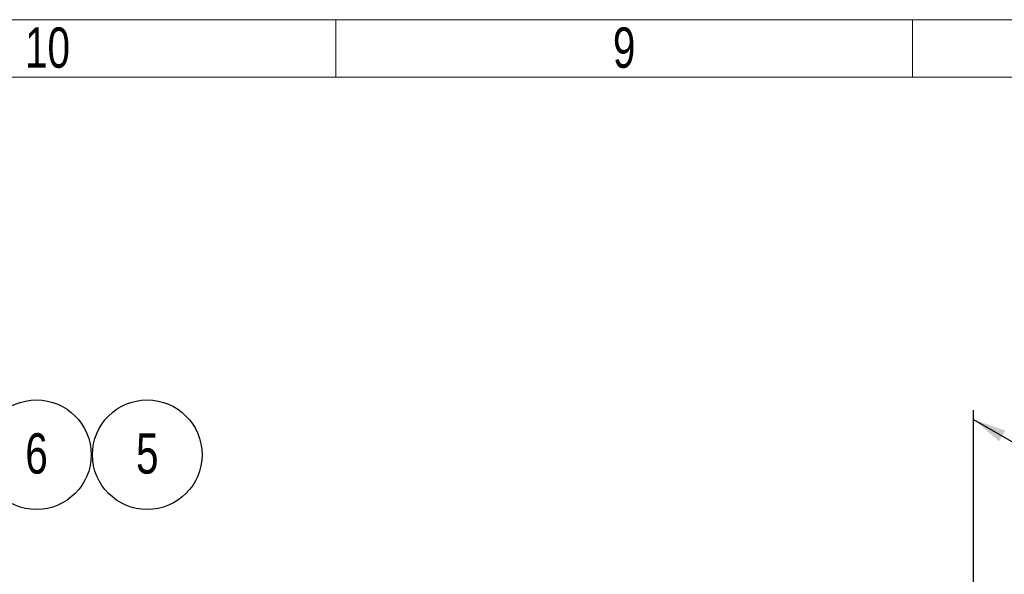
# Model space of a CAD drawing. Header units: millimetres. Extents: x 195 to 7681, y 65 to 5395.
# Tile 53 of 80: x 1620 to 2730, y 4769 to 5395. Entities that reach past the tile are written whole.
import ezdxf

# ---------------------------------------------------------------- set-up
doc = ezdxf.new("R2010")
doc.units = ezdxf.units.MM
doc.layers.add('COTAS', color=1, linetype='Continuous')
doc.styles.add('SLDTEXTSTYLE3', font='TXT', dxfattribs={"width": 0.75})
doc.styles.add('SLDTEXTSTYLE4', font='TXT', dxfattribs={"width": 0.605})
doc.dimstyles.new('SLDDIMSTYLE0', dxfattribs={"dimtxt": 45.5, "dimasz": 45.5, "dimexe": 0, "dimexo": 0.0625, "dimgap": 11.375, "dimtad": 1, "dimdec": 0, "dimrnd": 1e-09, "dimzin": 12, "dimdsep": 46, "dimtxsty": 'SLDTEXTSTYLE4', "dimsah": 1, "dimcen": 0.09, "dimadec": 0, "dimazin": 3, "dimtfac": 1, "dimtdec": 0, "dimtofl": 0, "dimtmove": 0, "dimatfit": 3, "dimfxl": 1, "dimfrac": 2, "dimtolj": 1, "dimtzin": 12, "dimarcsym": 0})

# ---------------------------------------------------------------- blocks, each defined once
blk = doc.blocks.new('_D_1')
at = {"layer": 'COTAS', "ltscale": 13, "transparency": 16777216}
for p, q in [((2694.9, 4215.3), (2694.9, 4954.5)), ((2694.9, 4943.9), (4366.7, 3978.8)), ((4366.7, 2959.9), (4366.7, 3989.4))]:
    blk.add_line(p, q, dxfattribs=at)
for points in [[(2694.9, 4943.9), (2723.6, 4919.3), (2730.6, 4931.4)], [(4366.7, 3978.8), (4338, 4003.5), (4331, 3991.3)]]:
    blk.add_solid(points, dxfattribs=at)
at = {"layer": 'COTAS', "ltscale": 13, "transparency": 16777216, "insert": (3499.9, 4546.9), "char_height": 45.5, "attachment_point": 1, "rotation": 330.0027, "style": 'SLDTEXTSTYLE4'}
blk.add_mtext('2364', dxfattribs=at)
blk = doc.blocks.new('SW_NOTE_0_21')
at = {"layer": 'COTAS', "color": 0, "ltscale": 13}
blk.add_circle((17, 34.5), 61.8, dxfattribs=at)
at = {"layer": 'COTAS', "color": 0, "ltscale": 13, "insert": (17.1, 58.7), "char_height": 45.5, "attachment_point": 2, "style": 'SLDTEXTSTYLE3'}
blk.add_mtext('6', dxfattribs=at)
blk = doc.blocks.new('SW_NOTE_0_22')
at = {"layer": 'COTAS', "color": 0, "ltscale": 13}
blk.add_circle((17, 34.5), 61.8, dxfattribs=at)
at = {"layer": 'COTAS', "color": 0, "ltscale": 13, "insert": (17.1, 58.7), "char_height": 45.5, "attachment_point": 2, "style": 'SLDTEXTSTYLE3'}
blk.add_mtext('5', dxfattribs=at)

msp = doc.modelspace()

# ---------------------------------------------------------------- linework, layer by layer
at = {"color": 7, "linetype": 'Continuous', "lineweight": 18, "ltscale": 13}
for p, q in [((195, 5395), (7657, 5395)), ((1976, 5330), (1976, 5395)), ((1976, 5330), (1976, 5395)), ((2626, 5330), (2626, 5395)), ((2626, 5330), (2626, 5395)), ((260, 5330), (7592, 5330))]:
    msp.add_line(p, q, dxfattribs=at)

# ---------------------------------------------------------------- block references
at = {"layer": 'COTAS', "ltscale": 13}
for name, p in [('SW_NOTE_0_21', (1621.66, 4869.62)), ('SW_NOTE_0_22', (1746.51, 4869.62))]:
    msp.add_blockref(name, p, dxfattribs=at)

# ---------------------------------------------------------------- texts
at = {"color": 7, "linetype": 'Continuous', "lineweight": 0, "ltscale": 13, "char_height": 45.5, "attachment_point": 2, "style": 'SLDTEXTSTYLE3'}
for s, insert in [('10', (1651.13, 5386.24)), ('9', (2301.06, 5386.24))]:
    msp.add_mtext(s, dxfattribs=dict(at, insert=insert))

# ---------------------------------------------------------------- dimensions: what is measured, and where the dimension line sits
at = {"layer": 'COTAS', "ltscale": 13}
dim = msp.add_linear_dim(base=(4366.69, 3978.83), p1=(2694.9, 4204.73), p2=(4366.69, 2949.27), angle=330.00269, dimstyle='SLDDIMSTYLE0', dxfattribs=at)
dim.commit()
dim.dimension.update_dxf_attribs({"geometry": '_D_1', "text_midpoint": (3530.8, 4461.38), "dimtype": 160})

doc.saveas('drawing.dxf')
